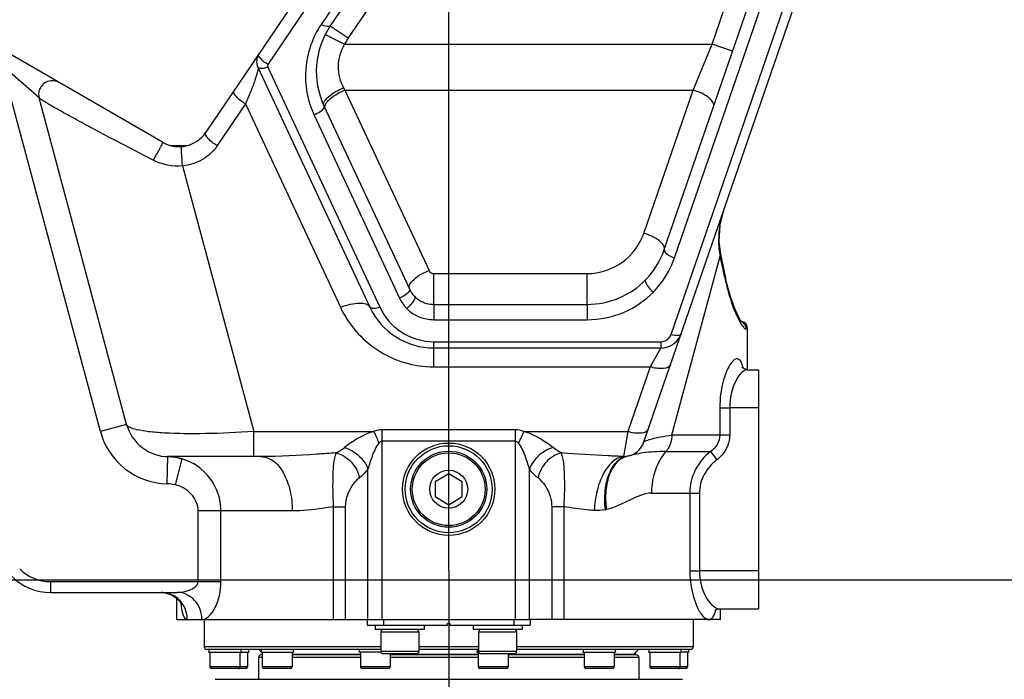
# Model space of a CAD drawing. Header units: millimetres. Extents: x 0 to 5940, y 0 to 4200.
# Tile 81 of 87: x 3550 to 3731, y 3141 to 3263. Entities that reach past the tile are written whole.
import ezdxf

# ---------------------------------------------------------------- set-up
doc = ezdxf.new("R2010")
doc.units = ezdxf.units.MM
doc.header["$LTSCALE"] = 326.7
doc.linetypes.add('CENTER', pattern=[0.6, 0.375, -0.075, 0.075, -0.075])
doc.layers.get('0').update_dxf_attribs({"linetype": 'CONTINUOUS'})
for name, color, linetype in [('304102000080DXF_CONTINUOUS_LINE', 7, 'CONTINUOUS'), ('304104000648_DXF_AXIS', 7, 'CONTINUOUS'), ('304104000648DXF_CONTINUOUS_LINE', 7, 'CONTINUOUS'), ('304105000067DXF_CONTINUOUS_LINE', 7, 'CONTINUOUS'), ('304105000183DXF_CONTINUOUS_LINE', 7, 'CONTINUOUS'), ('304302000096DXF_CONTINUOUS_LINE', 7, 'CONTINUOUS'), ('501023000020DXF_CONTINUOUS_LINE', 7, 'CONTINUOUS'), ('501023000094DXF_CONTINUOUS_LINE', 7, 'CONTINUOUS'), ('501023000096DXF_CONTINUOUS_LINE', 7, 'CONTINUOUS'), ('504001000007DXF_CONTINUOUS_LINE', 7, 'CONTINUOUS'), ('604006000001DXF_CONTINUOUS_LINE', 7, 'CONTINUOUS'), ('604006000009DXF_CONTINUOUS_LINE', 7, 'CONTINUOUS'), ('604007000001DXF_CONTINUOUS_LINE', 7, 'CONTINUOUS'), ('626001000001DXF_CONTINUOUS_LINE', 7, 'CONTINUOUS'), ('RB15-1-B-JSZL_DXF_DIMENSION', 7, 'CONTINUOUS')]:
    doc.layers.add(name, color=color, linetype=linetype)
doc.styles.get("Standard").update_dxf_attribs({"font": 'txt', "width": 0.7})
doc.dimstyles.new('DIMSTYLE_11', dxfattribs={"dimtxt": 85, "dimasz": 45, "dimexe": 1.5, "dimexo": 0, "dimgap": 2.125, "dimtad": 1, "dimdec": 1, "dimdsep": 46, "dimtxsty": 'Standard', "dimblk": '_FILLED', "dimblk1": '_FILLED', "dimblk2": '_FILLED', "dimcen": 0.09, "dimclrt": 5, "dimazin": 2, "dimtp": 1.2, "dimtm": 1.2, "dimtfac": 1, "dimtdec": 1, "dimtofl": 0, "dimtmove": 0, "dimatfit": 3, "dimldrblk": '_FILLED', "dimfxl": 0, "dimtolj": 1, "dimarcsym": 0})
doc.dimstyles.new('DIMSTYLE_3', dxfattribs={"dimtxt": 85, "dimasz": 45, "dimexe": 1.5, "dimexo": 0, "dimgap": 2.125, "dimtad": 1, "dimdsep": 46, "dimtxsty": 'Standard', "dimblk": '_FILLED', "dimblk1": '_FILLED', "dimblk2": '_FILLED', "dimcen": 0.09, "dimclrt": 5, "dimazin": 2, "dimtp": 0.5, "dimtm": 0.5, "dimtfac": 1, "dimtofl": 0, "dimtmove": 0, "dimatfit": 3, "dimldrblk": '_FILLED', "dimfxl": 0, "dimtolj": 1, "dimarcsym": 0})
doc.dimstyles.new('DIMSTYLE_4', dxfattribs={"dimtxt": 85, "dimasz": 45, "dimexe": 1.5, "dimexo": 0, "dimgap": 2.125, "dimtad": 0, "dimtih": 1, "dimtoh": 1, "dimdec": 1, "dimdsep": 46, "dimtxsty": 'Standard', "dimblk": '_FILLED', "dimblk1": '_FILLED', "dimblk2": '_FILLED', "dimcen": 0.09, "dimclrt": 5, "dimazin": 2, "dimtp": 0.8, "dimtm": 0.8, "dimtfac": 1, "dimtdec": 1, "dimtofl": 0, "dimtmove": 0, "dimatfit": 3, "dimldrblk": '_FILLED', "dimfxl": 0, "dimtolj": 1, "dimarcsym": 0})
doc.dimstyles.new('DIMSTYLE_7', dxfattribs={"dimtxt": 85, "dimasz": 45, "dimexe": 1.5, "dimexo": 0, "dimgap": 2.125, "dimtad": 0, "dimtih": 1, "dimtoh": 1, "dimdec": 1, "dimdsep": 46, "dimtxsty": 'Standard', "dimblk": '_FILLED', "dimblk1": '_FILLED', "dimblk2": '_FILLED', "dimcen": 0.09, "dimclrt": 5, "dimazin": 2, "dimtp": 1.2, "dimtm": 1.2, "dimtfac": 1, "dimtdec": 1, "dimtofl": 0, "dimtmove": 0, "dimatfit": 3, "dimldrblk": '_FILLED', "dimfxl": 0, "dimtolj": 1, "dimarcsym": 0})
doc.dimstyles.new('DIMSTYLE_8', dxfattribs={"dimtxt": 85, "dimasz": 45, "dimexe": 1.5, "dimexo": 0, "dimgap": 2.125, "dimtad": 0, "dimtih": 1, "dimtoh": 1, "dimdsep": 46, "dimtxsty": 'Standard', "dimblk": '_FILLED', "dimblk1": '_FILLED', "dimblk2": '_FILLED', "dimcen": 0.09, "dimclrt": 5, "dimazin": 2, "dimtp": 1.2, "dimtm": 1.2, "dimtfac": 1, "dimtofl": 0, "dimtmove": 0, "dimatfit": 3, "dimldrblk": '_FILLED', "dimfxl": 0, "dimtolj": 1, "dimarcsym": 0})

# ---------------------------------------------------------------- blocks, each defined once
blk = doc.blocks.new('*D12')
at = {"layer": 'RB15-1-B-JSZL_DXF_DIMENSION', "color": 2, "linetype": 'Continuous', "transparency": 16777216}
blk.add_line((3167.25, 3159.58), (4396.7, 3159.58), dxfattribs=at)
blk = doc.blocks.new('_FILLED')
at = {"color": 0, "linetype": 'ByBlock'}
blk.add_solid([(0, 0), (-1, 0.1667), (-1, -0.1667)], dxfattribs=at)
blk = doc.blocks.new('*D13')
at = {"layer": 'RB15-1-B-JSZL_DXF_DIMENSION', "color": 2, "linetype": 'Continuous', "transparency": 16777216}
blk.add_line((3591.51, 3335.32), (4396.7, 3335.32), dxfattribs=at)
blk = doc.blocks.new('*D17')
at = {"layer": 'RB15-1-B-JSZL_DXF_DIMENSION', "color": 2, "linetype": 'Continuous', "transparency": 16777216}
blk.add_line((4228.9, 2523.27), (4228.9, 3795.36), dxfattribs=at)
blk = doc.blocks.new('*D23')
at = {"layer": 'RB15-1-B-JSZL_DXF_DIMENSION', "color": 2, "linetype": 'Continuous', "transparency": 16777216}
for p, q in [((3503.9, 3293.27), (3503.9, 3475.31)), ((3628.9, 3161.27), (3628.9, 3475.31)), ((3503.9, 3460.31), (3566.4, 3460.31)), ((3628.9, 3460.31), (3566.4, 3460.31)), ((3566.4, 3460.31), (3905.49, 3460.31))]:
    blk.add_line(p, q, dxfattribs=at)
at = {"layer": 'RB15-1-B-JSZL_DXF_DIMENSION', "color": 2, "linetype": 'Continuous', "transparency": 16777216, "xscale": 45, "yscale": 45, "zscale": 45, "rotation": 180}
blk.add_blockref('_FILLED', (3503.9, 3460.31), dxfattribs=at)
at = {"layer": 'RB15-1-B-JSZL_DXF_DIMENSION', "color": 2, "linetype": 'Continuous', "transparency": 16777216, "xscale": 45, "yscale": 45, "zscale": 45}
blk.add_blockref('_FILLED', (3628.9, 3460.31), dxfattribs=at)
blk = doc.blocks.new('*D24')
at = {"layer": 'RB15-1-B-JSZL_DXF_DIMENSION', "color": 2, "linetype": 'Continuous', "transparency": 16777216}
for p, q in [((3457.9, 3247.27), (3407.76, 3247.27)), ((3422.76, 3247.27), (3422.76, 3185.27)), ((3422.76, 3123.27), (3422.76, 3185.27)), ((3422.76, 3185.27), (3422.76, 2878.08)), ((3584.48, 3123.27), (3407.76, 3123.27))]:
    blk.add_line(p, q, dxfattribs=at)
at = {"layer": 'RB15-1-B-JSZL_DXF_DIMENSION', "color": 2, "linetype": 'Continuous', "transparency": 16777216, "xscale": 45, "yscale": 45, "zscale": 45}
for p, rotation in [((3422.76, 3247.27), 90), ((3422.76, 3123.27), 270)]:
    blk.add_blockref('_FILLED', p, dxfattribs=dict(at, rotation=rotation))
blk = doc.blocks.new('*D25')
at = {"layer": 'RB15-1-B-JSZL_DXF_DIMENSION', "color": 2, "linetype": 'Continuous', "transparency": 16777216}
for p, q in [((2718.9, 3042.32), (2718.9, 3639.11)), ((3726.12, 3367.27), (3726.12, 3639.11)), ((2718.9, 3624.11), (3222.51, 3624.11)), ((3726.12, 3624.11), (3222.51, 3624.11))]:
    blk.add_line(p, q, dxfattribs=at)
at = {"layer": 'RB15-1-B-JSZL_DXF_DIMENSION', "color": 2, "linetype": 'Continuous', "transparency": 16777216, "xscale": 45, "yscale": 45, "zscale": 45, "rotation": 180}
blk.add_blockref('_FILLED', (2718.9, 3624.11), dxfattribs=at)
at = {"layer": 'RB15-1-B-JSZL_DXF_DIMENSION', "color": 2, "linetype": 'Continuous', "transparency": 16777216, "xscale": 45, "yscale": 45, "zscale": 45}
blk.add_blockref('_FILLED', (3726.12, 3624.11), dxfattribs=at)

msp = doc.modelspace()

# ---------------------------------------------------------------- linework, layer by layer
at = {"color": 2, "linetype": 'Continuous'}
msp.add_arc((3591.511, 2735.32), 600, 20, 135, dxfattribs=at)
at = {"layer": '304102000080DXF_CONTINUOUS_LINE', "color": 7, "linetype": 'Continuous'}
for p, q in [((3664.831, 3184.965), (3724.699, 3358.801)), ((3660.321, 3354.768), (3584.231, 3241.975)), ((3669.956, 3354.746), (3607.108, 3261.582)), ((3668.568, 3220.384), (3708.495, 3336.319)), ((3576.257, 3240.134), (3541.778, 3260.041)), ((3593.796, 3253.986), (3614.413, 3209.774)), ((3569.64, 3188.197), (3553.527, 3248.329)), ((3605.949, 3246.854), (3621.663, 3213.154)), ((3679.203, 3218.369), (3678.956, 3219.5)), ((3680.047, 3214.331), (3679.815, 3215.411)), ((3683.902, 3198.268), (3683.902, 3205.768)), ((3626.195, 3202.268), (3667.937, 3202.268)), ((3683.89, 3198.268), (3685.902, 3198.268)), ((3685.902, 3198.268), (3685.902, 3154.268)), ((3594.371, 3182.268), (3577.367, 3182.268)), ((3555.618, 3157.268), (3578.942, 3157.268)), ((3578.902, 3152.268), (3578.902, 3156.157)), ((3678.688, 3154.268), (3685.902, 3154.268)), ((3678.902, 3152.268), (3678.902, 3154.268)), ((3578.903, 3152.268), (3613.93, 3152.268)), ((3678.902, 3152.268), (3643.874, 3152.268))]:
    msp.add_line(p, q, dxfattribs=at)
at = {"layer": '304102000080DXF_CONTINUOUS_LINE', "color": 9, "linetype": 'Continuous'}
for p, q in [((3668.754, 3345.811), (3610.424, 3259.345)), ((3677.358, 3258.192), (3701.85, 3329.307)), ((3625.623, 3298.912), (3595.648, 3254.477)), ((3630.448, 3298.912), (3605.45, 3261.855)), ((3669.828, 3204.771), (3702.249, 3298.911)), ((3670.459, 3218.887), (3698.019, 3298.911)), ((3607.108, 3261.582), (3610.424, 3259.345)), ((3606.181, 3260.008), (3609.744, 3258.191)), ((3609.744, 3258.191), (3677.358, 3258.192)), ((3673.864, 3249.738), (3677.358, 3258.192)), ((3681.14, 3256.888), (3677.358, 3258.191)), ((3564.81, 3186.903), (3546.757, 3254.28)), ((3553.527, 3248.329), (3546.757, 3254.28)), ((3595.609, 3253.986), (3616.225, 3209.774)), ((3609.574, 3250.152), (3609.806, 3249.739)), ((3609.806, 3249.739), (3673.864, 3249.738)), ((3609.806, 3249.739), (3625.288, 3216.536)), ((3664.786, 3223.376), (3673.864, 3249.738)), ((3591.507, 3247.233), (3586.304, 3239.52)), ((3591.507, 3247.233), (3608.975, 3209.774)), ((3604.136, 3245.164), (3619.851, 3211.464)), ((3579.935, 3235.801), (3593.042, 3186.887)), ((3669.949, 3186.268), (3678.854, 3219.175)), ((3626.195, 3210.305), (3626.195, 3215.958)), ((3626.195, 3215.958), (3654.385, 3215.958)), ((3654.385, 3210.305), (3654.385, 3215.958)), ((3679.675, 3215.381), (3679.73, 3215.118)), ((3679.676, 3215.381), (3679.73, 3215.118)), ((3679.815, 3215.411), (3679.73, 3215.118)), ((3626.195, 3210.305), (3626.195, 3207.479)), ((3626.195, 3210.305), (3654.385, 3210.305)), ((3654.385, 3210.305), (3654.385, 3207.479)), ((3626.195, 3207.479), (3654.385, 3207.479)), ((3683.603, 3205.768), (3683.902, 3205.768)), ((3626.195, 3198.803), (3626.195, 3203.422)), ((3626.195, 3203.422), (3667.937, 3203.422)), ((3667.937, 3203.422), (3667.937, 3202.268)), ((3667.937, 3202.268), (3665.948, 3198.803)), ((3626.195, 3198.803), (3665.948, 3198.803)), ((3665.948, 3198.803), (3661.844, 3186.887)), ((3678.789, 3191.268), (3678.789, 3186.267)), ((3678.789, 3191.268), (3680.603, 3191.268)), ((3680.603, 3191.268), (3680.603, 3186.268)), ((3685.902, 3191.268), (3680.603, 3191.268)), ((3569.64, 3188.197), (3564.81, 3186.903)), ((3616.634, 3152.268), (3616.634, 3187.21)), ((3641.17, 3187.21), (3616.634, 3187.21)), ((3641.17, 3152.268), (3641.17, 3187.21)), ((3593.042, 3182.268), (3593.042, 3186.887)), ((3593.042, 3186.887), (3615.089, 3186.887)), ((3642.715, 3186.887), (3661.844, 3186.887)), ((3661.844, 3186.887), (3661.054, 3182.299)), ((3669.949, 3186.268), (3680.603, 3186.268)), ((3641.17, 3185.097), (3616.634, 3185.097)), ((3577.178, 3182.27), (3577.059, 3177.271)), ((3579.808, 3181.856), (3578.587, 3177.062)), ((3668.883, 3183.204), (3677.074, 3183.204)), ((3677.074, 3183.204), (3678.23, 3181.672)), ((3614.036, 3152.268), (3614.036, 3179.969)), ((3643.768, 3152.268), (3643.768, 3179.968)), ((3666.218, 3175.544), (3675.032, 3175.544)), ((3673.258, 3175.544), (3673.258, 3161.268)), ((3675.032, 3175.544), (3675.032, 3161.268)), ((3607.669, 3173.051), (3607.669, 3152.268)), ((3607.669, 3173.051), (3609.876, 3173.051)), ((3609.876, 3173.051), (3609.876, 3152.268)), ((3647.928, 3152.268), (3647.928, 3173.051)), ((3650.135, 3173.051), (3647.928, 3173.051)), ((3650.135, 3152.268), (3650.135, 3173.051)), ((3582.804, 3159.268), (3582.804, 3172.268)), ((3600.126, 3172.268), (3582.804, 3172.268)), ((3586.995, 3159.268), (3586.995, 3172.268)), ((3673.258, 3161.268), (3675.032, 3161.268)), ((3685.902, 3161.268), (3675.032, 3161.268)), ((3555.618, 3159.268), (3555.618, 3157.268)), ((3555.618, 3159.268), (3586.995, 3159.268))]:
    msp.add_line(p, q, dxfattribs=at)
at = {"layer": '304102000080DXF_CONTINUOUS_LINE', "color": 7, "linetype": 'Continuous'}
for points in [[(3678.956, 3219.5), (3678.643, 3221.88), (3678.831, 3224.961), (3679.466, 3227.46)], [(3679.815, 3215.411), (3679.57, 3216.625), (3679.203, 3218.369)], [(3682.851, 3207.019), (3682.851, 3207.018), (3682.755, 3207.139), (3682.56, 3207.434), (3682.299, 3207.898), (3681.985, 3208.53), (3681.629, 3209.334), (3681.243, 3210.315), (3680.839, 3211.475), (3680.435, 3212.814), (3680.047, 3214.331)], [(3683.891, 3198.268), (3683.304, 3198.403), (3682.973, 3198.641), (3682.917, 3198.711)], [(3575.988, 3157.268), (3576.757, 3157.2), (3577.917, 3156.827), (3578.823, 3156.239), (3579.42, 3155.611), (3579.716, 3155.144), (3579.788, 3154.989)], [(3677.845, 3153.908), (3677.864, 3153.93), (3678.135, 3154.133), (3678.689, 3154.268)]]:
    msp.add_lwpolyline(points, dxfattribs=at)
msp.add_circle((3628.902, 3176.268), 8.5, dxfattribs=at)
for centre, radius, start, end in [((3619.543, 3253.193), 15, 145.99661, 205.00132), ((3596.062, 3255.042), 2.5, 146.00903, 204.99276), ((3555.942, 3248.977), 2.5, 59.99414, 195.00415), ((3579.257, 3245.33), 6, 240.00164, 325.9946), ((3654.385, 3225.268), 15, 315.82221, 340.99959), ((3626.195, 3215.268), 5, 205.00142, 224.18023), ((3626.195, 3215.268), 13, 204.99777, 270), ((3682.402, 3205.768), 1.5, 0, 77.91067), ((3667.937, 3206.267), 4, 270.00087, 340.99927), ((3577.367, 3190.268), 8, 195, 270), ((3661.049, 3186.268), 4, 279.80207, 340.9965), ((3555.618, 3167.268), 10, 225, 270)]:
    msp.add_arc(centre, radius, start, end, dxfattribs=at)
at = {"layer": '304102000080DXF_CONTINUOUS_LINE', "color": 9, "linetype": 'Continuous'}
for centre, radius, start, end in [((3619.543, 3253.193), 11, 145.99661, 152.97612), ((3695.305, 3222), 16.753, 160.98144, 169.28237), ((3694.987, 3222.068), 16.428, 169.30856, 170.28509), ((3693.084, 3222.038), 14.515, 190.14917, 191.37539), ((3498.23, 3178.052), 185.246, 11.62551, 12.82613), ((3626.234, 3214.449), 7.047, 205.06376, 224.11526), ((3694.508, 3213.767), 13.747, 207.9269, 208.44215), ((3692.717, 3212.788), 11.706, 208.40594, 210.24306), ((3682.102, 3205.768), 1.502, 44.89039, 61.24686), ((3675.396, 3196.785), 7.901, 13.14179, 14.17581), ((3577.367, 3190.268), 13, 195, 268.64112), ((3604.973, 3189.691), 7.456, 295.13258, 309.40022), ((3576.938, 3172.174), 10.099, 87.566, 88.64125), ((3576.938, 3172.18), 10.093, 84.07482, 87.56636), ((3576.94, 3172.209), 10.064, 73.4453, 84.06725), ((3661.29, 3184.991), 2.702, 264.98411, 272.18775), ((3661.295, 3184.855), 2.566, 272.20283, 279.74107), ((3662.422, 3179.157), 3.242, 100.93129, 102.2369), ((3576.894, 3170.396), 6.877, 75.74752, 88.62793), ((3655.665, 3182.196), 9.93, 281.68799, 283.02683), ((3555.618, 3167.268), 8, 225, 270)]:
    msp.add_arc(centre, radius, start, end, dxfattribs=at)
for points, knots in [([(3605.45, 3261.855), (3603.832, 3259.456), (3601.814, 3253.733), (3602.921, 3247.771), (3604.136, 3245.164)], [0, 0, 0, 0, 0.5015581, 1, 1, 1, 1]), ([(3607.108, 3261.582), (3606.993, 3261.411), (3606.257, 3261.428), (3605.78, 3261.673), (3605.45, 3261.855)], [0, 0, 0, 0, 0.3535329, 1, 1, 1, 1]), ([(3609.744, 3258.191), (3609.005, 3256.982), (3608.133, 3254.17), (3608.908, 3251.343), (3609.574, 3250.152)], [0, 0, 0, 0, 0.509672, 1, 1, 1, 1]), ([(3595.648, 3254.477), (3595.148, 3254.753), (3594.517, 3255.191), (3593.812, 3256.177), (3593.99, 3256.44)], [0, 0, 0, 0, 0.6429917, 1, 1, 1, 1]), ([(3593.796, 3253.986), (3593.841, 3253.889), (3593.806, 3253.581), (3593.647, 3252.78), (3593.186, 3251.396), (3592.449, 3249.439), (3591.844, 3248.004), (3591.507, 3247.233)], [0, 0, 0, 0, 0.044492, 0.121415, 0.348875, 0.6479537, 1, 1, 1, 1]), ([(3595.609, 3253.986), (3595.233, 3253.842), (3594.676, 3253.654), (3593.892, 3253.78), (3593.796, 3253.986)], [0, 0, 0, 0, 0.6392602, 1, 1, 1, 1]), ([(3591.507, 3247.233), (3590.883, 3247.58), (3590.094, 3248.126), (3589.213, 3249.359), (3589.435, 3249.688)], [0, 0, 0, 0, 0.6429665, 1, 1, 1, 1]), ([(3605.949, 3246.854), (3605.693, 3247.403), (3607.223, 3249.096), (3608.558, 3249.755), (3609.574, 3250.152)], [0, 0, 0, 0, 0.3570859, 1, 1, 1, 1]), ([(3606.609, 3247.665), (3606.786, 3247.874), (3607.715, 3248.758), (3608.869, 3249.38), (3609.806, 3249.739)], [0, 0, 0, 0, 0.2143315, 1, 1, 1, 1]), ([(3677.647, 3246.746), (3677.846, 3247.324), (3676.315, 3248.916), (3674.891, 3249.448), (3673.865, 3249.739)], [0, 0, 0, 0, 0.3644846, 1, 1, 1, 1]), ([(3574.516, 3236.826), (3572.008, 3238.127), (3568.306, 3240.06), (3563.519, 3242.604), (3560.296, 3244.34), (3557.567, 3245.844), (3555.68, 3246.911), (3554.565, 3247.584), (3554.019, 3247.92), (3553.714, 3248.154), (3553.543, 3248.273), (3553.527, 3248.329)], [0, 0, 0, 0, 0.3538465, 0.5230985, 0.6789903, 0.8123841, 0.9136082, 0.9499158, 0.9762414, 0.9927244, 1, 1, 1, 1]), ([(3605.949, 3246.854), (3605.974, 3246.801), (3606.009, 3246.463), (3605.744, 3246.19), (3605.55, 3246.009)], [0, 0, 0, 0, 0.1804124, 1, 1, 1, 1]), ([(3606.175, 3246.944), (3606.194, 3247.002), (3606.301, 3247.264), (3606.467, 3247.497), (3606.609, 3247.665)], [0, 0, 0, 0, 0.2180356, 1, 1, 1, 1]), ([(3605.55, 3246.009), (3605.459, 3245.924), (3605.03, 3245.576), (3604.534, 3245.316), (3604.136, 3245.164)], [0, 0, 0, 0, 0.2271936, 1, 1, 1, 1]), ([(3586.304, 3239.52), (3585.679, 3239.866), (3584.891, 3240.413), (3584.01, 3241.646), (3584.231, 3241.975)], [0, 0, 0, 0, 0.6429669, 1, 1, 1, 1]), ([(3574.516, 3236.826), (3574.738, 3237.178), (3575.163, 3237.89), (3575.656, 3238.773), (3575.976, 3239.403), (3576.158, 3239.772), (3576.221, 3239.966), (3576.285, 3240.118), (3576.257, 3240.134)], [0, 0, 0, 0, 0.3327747, 0.6644861, 0.8019667, 0.9076283, 0.9746255, 1, 1, 1, 1]), ([(3586.304, 3239.52), (3585.612, 3238.494), (3583.717, 3236.694), (3581.215, 3235.903), (3579.935, 3235.801)], [0, 0, 0, 0, 0.4907678, 1, 1, 1, 1]), ([(3579.935, 3235.801), (3579.896, 3236.206), (3579.829, 3237), (3579.757, 3237.966), (3579.731, 3238.626), (3579.704, 3239.013), (3579.734, 3239.189), (3579.709, 3239.347), (3579.736, 3239.35)], [0, 0, 0, 0, 0.3427672, 0.6738845, 0.809107, 0.9122731, 0.9770566, 1, 1, 1, 1]), ([(3654.385, 3215.958), (3656.677, 3215.959), (3661.27, 3217.441), (3664.076, 3221.316), (3664.786, 3223.376)], [0, 0, 0, 0, 0.5126019, 1, 1, 1, 1]), ([(3668.568, 3220.383), (3668.767, 3220.962), (3667.236, 3222.553), (3665.812, 3223.086), (3664.786, 3223.376)], [0, 0, 0, 0, 0.3644846, 1, 1, 1, 1]), ([(3668.568, 3220.383), (3668.468, 3220.094), (3669.233, 3219.298), (3669.945, 3219.032), (3670.459, 3218.887)], [0, 0, 0, 0, 0.3644636, 1, 1, 1, 1]), ([(3666.577, 3212.575), (3667.017, 3213.028), (3668.647, 3214.901), (3669.856, 3217.137), (3670.459, 3218.887)], [0, 0, 0, 0, 0.2542959, 1, 1, 1, 1]), ([(3621.663, 3213.155), (3621.4, 3213.719), (3622.884, 3215.469), (3624.263, 3216.143), (3625.288, 3216.536)], [0, 0, 0, 0, 0.3619238, 1, 1, 1, 1]), ([(3654.385, 3210.305), (3656.397, 3210.306), (3660.406, 3211.106), (3663.78, 3213.412), (3665.143, 3214.814)], [0, 0, 0, 0, 0.5071886, 1, 1, 1, 1]), ([(3665.143, 3214.814), (3665.06, 3214.729), (3665.088, 3214.333), (3665.547, 3213.561), (3666.114, 3212.945), (3666.577, 3212.575)], [0, 0, 0, 0, 0.1288013, 0.358846, 1, 1, 1, 1]), ([(3679.73, 3215.118), (3679.899, 3214.294), (3680.548, 3211.628), (3681.47, 3209.011), (3682.361, 3207.329)], [0, 0, 0, 0, 0.306505, 1, 1, 1, 1]), ([(3621.663, 3213.155), (3621.795, 3212.872), (3621.053, 3211.997), (3620.363, 3211.661), (3619.851, 3211.464)], [0, 0, 0, 0, 0.3619027, 1, 1, 1, 1]), ([(3654.385, 3207.479), (3656.665, 3207.48), (3661.206, 3208.381), (3665.034, 3210.987), (3666.577, 3212.575)], [0, 0, 0, 0, 0.5071994, 1, 1, 1, 1]), ([(3608.975, 3209.774), (3609.588, 3210.008), (3610.777, 3210.365), (3612.55, 3210.649), (3614.125, 3210.392), (3614.413, 3209.774)], [0, 0, 0, 0, 0.3463069, 0.6400803, 1, 1, 1, 1]), ([(3622.609, 3211.783), (3622.692, 3211.698), (3622.664, 3211.301), (3622.205, 3210.53), (3621.638, 3209.914), (3621.175, 3209.544)], [0, 0, 0, 0, 0.128788, 0.3588351, 1, 1, 1, 1]), ([(3622.609, 3211.783), (3623.288, 3211.084), (3624.548, 3210.428), (3625.858, 3210.306), (3626.195, 3210.306)], [0, 0, 0, 0, 0.7430167, 1, 1, 1, 1]), ([(3608.975, 3209.774), (3610.439, 3206.635), (3615.319, 3200.933), (3622.569, 3198.804), (3626.195, 3198.803)], [0, 0, 0, 0, 0.4885657, 1, 1, 1, 1]), ([(3616.225, 3209.774), (3615.849, 3209.63), (3615.292, 3209.442), (3614.509, 3209.568), (3614.413, 3209.774)], [0, 0, 0, 0, 0.6392597, 1, 1, 1, 1]), ([(3616.225, 3209.774), (3617.073, 3207.956), (3619.898, 3204.656), (3624.096, 3203.423), (3626.195, 3203.422)], [0, 0, 0, 0, 0.4885527, 1, 1, 1, 1]), ([(3621.175, 3209.544), (3622.126, 3208.566), (3623.891, 3207.65), (3625.723, 3207.479), (3626.195, 3207.479)], [0, 0, 0, 0, 0.7430147, 1, 1, 1, 1]), ([(3682.604, 3206.892), (3682.775, 3206.599), (3683.032, 3206.203), (3683.434, 3205.768), (3683.603, 3205.768)], [0, 0, 0, 0, 0.6674121, 1, 1, 1, 1]), ([(3667.937, 3203.422), (3668.354, 3203.422), (3669.189, 3203.692), (3669.699, 3204.397), (3669.828, 3204.771)], [0, 0, 0, 0, 0.5127141, 1, 1, 1, 1]), ([(3669.828, 3204.771), (3670.233, 3204.657), (3670.836, 3204.516), (3671.64, 3204.737), (3671.719, 3204.965)], [0, 0, 0, 0, 0.6358854, 1, 1, 1, 1]), ([(3683.057, 3198.72), (3682.961, 3199.099), (3682.821, 3199.714), (3681.769, 3200.658), (3680.559, 3199.176), (3679.889, 3197.71), (3679.273, 3195.814), (3678.886, 3193.642), (3678.789, 3192.075), (3678.789, 3191.268)], [0, 0, 0, 0, 0.0986495, 0.1591477, 0.3077016, 0.4402478, 0.6058897, 0.7961878, 1, 1, 1, 1]), ([(3669.73, 3199.191), (3669.573, 3198.736), (3667.966, 3198.294), (3666.758, 3198.574), (3665.948, 3198.803)], [0, 0, 0, 0, 0.3641146, 1, 1, 1, 1]), ([(3683.891, 3198.268), (3683.505, 3198.267), (3682.602, 3197.65), (3681.133, 3195.4), (3680.603, 3192.991), (3680.603, 3191.268)], [0, 0, 0, 0, 0.1421364, 0.3638285, 1, 1, 1, 1]), ([(3593.042, 3186.887), (3590.058, 3186.685), (3584.562, 3186.434), (3578.086, 3186.479), (3573.916, 3186.797), (3571.76, 3187.139), (3570.402, 3187.498), (3569.706, 3187.951), (3569.64, 3188.197)], [0, 0, 0, 0, 0.3779682, 0.6954217, 0.8166321, 0.9078122, 0.967846, 1, 1, 1, 1]), ([(3665.626, 3187.275), (3665.469, 3186.819), (3663.862, 3186.377), (3662.654, 3186.658), (3661.844, 3186.887)], [0, 0, 0, 0, 0.3641156, 1, 1, 1, 1]), ([(3615.089, 3186.887), (3614.042, 3186.616), (3612.173, 3185.688), (3610.457, 3184.55), (3609.706, 3183.93)], [0, 0, 0, 0, 0.5260501, 1, 1, 1, 1]), ([(3648.098, 3183.93), (3647.344, 3184.547), (3645.632, 3185.69), (3643.762, 3186.616), (3642.715, 3186.887)], [0, 0, 0, 0, 0.473935, 1, 1, 1, 1]), ([(3664.831, 3184.965), (3664.886, 3185.126), (3665.497, 3185.313), (3666.449, 3185.621), (3668.061, 3185.94), (3669.265, 3186.156), (3669.949, 3186.268)], [0, 0, 0, 0, 0.0958525, 0.3026682, 0.6086313, 1, 1, 1, 1]), ([(3669.949, 3186.268), (3669.949, 3185.978), (3669.863, 3184.889), (3669.418, 3183.805), (3668.883, 3183.204)], [0, 0, 0, 0, 0.2645742, 1, 1, 1, 1]), ([(3678.789, 3186.267), (3678.789, 3185.664), (3678.443, 3184.44), (3677.569, 3183.547), (3677.074, 3183.204)], [0, 0, 0, 0, 0.5004947, 1, 1, 1, 1]), ([(3680.603, 3186.268), (3680.603, 3185.383), (3680.15, 3183.586), (3678.938, 3182.206), (3678.23, 3181.672)], [0, 0, 0, 0, 0.4995988, 1, 1, 1, 1]), ([(3609.706, 3183.93), (3610.196, 3183.793), (3612.038, 3183.017), (3613.565, 3181.379), (3614.036, 3179.968)], [0, 0, 0, 0, 0.2550473, 1, 1, 1, 1]), ([(3616.055, 3184.774), (3615.758, 3184.44), (3615.344, 3183.634), (3614.675, 3182.03), (3614.267, 3180.792), (3614.036, 3179.969)], [0, 0, 0, 0, 0.2560885, 0.5096512, 1, 1, 1, 1]), ([(3643.768, 3179.968), (3643.536, 3180.792), (3643.129, 3182.03), (3642.46, 3183.634), (3642.046, 3184.44), (3641.749, 3184.774)], [0, 0, 0, 0, 0.4903615, 0.7439276, 1, 1, 1, 1]), ([(3648.098, 3183.93), (3647.608, 3183.793), (3645.766, 3183.017), (3644.239, 3181.379), (3643.768, 3179.968)], [0, 0, 0, 0, 0.255048, 1, 1, 1, 1]), ([(3586.995, 3172.268), (3586.993, 3174.392), (3585.571, 3178.723), (3581.809, 3181.267), (3579.808, 3181.856)], [0, 0, 0, 0, 0.5044992, 1, 1, 1, 1]), ([(3608.14, 3182.941), (3606.981, 3182.858), (3602.397, 3182.532), (3597.804, 3182.268), (3594.371, 3182.268)], [0, 0, 0, 0, 0.2528712, 1, 1, 1, 1]), ([(3594.371, 3182.268), (3595.148, 3182.268), (3596.882, 3181.582), (3598.689, 3179.23), (3599.861, 3176.006), (3600.126, 3173.552), (3600.126, 3172.268)], [0, 0, 0, 0, 0.1861532, 0.4146704, 0.6922965, 1, 1, 1, 1]), ([(3608.139, 3182.941), (3607.724, 3181.695), (3607.497, 3178.336), (3607.546, 3175.044), (3607.669, 3173.051)], [0, 0, 0, 0, 0.3967463, 1, 1, 1, 1]), ([(3608.139, 3182.941), (3609.193, 3182.717), (3611.185, 3181.499), (3612.262, 3179.452), (3612.469, 3178.361)], [0, 0, 0, 0, 0.4925055, 1, 1, 1, 1]), ([(3649.665, 3182.94), (3648.611, 3182.717), (3646.619, 3181.499), (3645.542, 3179.452), (3645.335, 3178.361)], [0, 0, 0, 0, 0.4925039, 1, 1, 1, 1]), ([(3661.054, 3182.299), (3660.113, 3182.323), (3656.313, 3182.466), (3652.519, 3182.736), (3649.665, 3182.941)], [0, 0, 0, 0, 0.247537, 1, 1, 1, 1]), ([(3650.135, 3173.051), (3650.257, 3175.044), (3650.307, 3178.336), (3650.08, 3181.695), (3649.665, 3182.941)], [0, 0, 0, 0, 0.6032491, 1, 1, 1, 1]), ([(3661.054, 3182.299), (3659.458, 3182.078), (3657.347, 3179.595), (3656.085, 3175.932), (3655.745, 3173.566), (3655.696, 3172.338)], [0, 0, 0, 0, 0.4069557, 0.689794, 1, 1, 1, 1]), ([(3661.73, 3182.326), (3661.021, 3182.204), (3659.547, 3181.349), (3658.189, 3178.994), (3657.506, 3175.92), (3657.541, 3173.652), (3657.677, 3172.472)], [0, 0, 0, 0, 0.1874285, 0.4146452, 0.6904317, 1, 1, 1, 1]), ([(3661.735, 3182.325), (3661.038, 3182.174), (3659.613, 3181.284), (3658.317, 3178.939), (3657.691, 3175.905), (3657.755, 3173.678), (3657.903, 3172.522)], [0, 0, 0, 0, 0.1886412, 0.4164213, 0.6915515, 1, 1, 1, 1]), ([(3668.883, 3183.204), (3667.461, 3183.203), (3665.51, 3183.123), (3663.164, 3182.69), (3662.24, 3182.424), (3661.807, 3182.34)], [0, 0, 0, 0, 0.5969106, 0.8152075, 1, 1, 1, 1]), ([(3668.883, 3183.204), (3668.455, 3182.722), (3666.868, 3180.473), (3666.218, 3177.637), (3666.218, 3175.544)], [0, 0, 0, 0, 0.2352932, 1, 1, 1, 1]), ([(3677.074, 3183.204), (3675.924, 3182.298), (3673.975, 3179.974), (3673.258, 3177.007), (3673.258, 3175.544)], [0, 0, 0, 0, 0.5000526, 1, 1, 1, 1]), ([(3678.23, 3181.672), (3677.284, 3180.958), (3675.655, 3179.126), (3675.032, 3176.726), (3675.032, 3175.544)], [0, 0, 0, 0, 0.5006538, 1, 1, 1, 1]), ([(3614.036, 3179.969), (3613.916, 3179.809), (3613.449, 3179.223), (3612.907, 3178.694), (3612.469, 3178.361)], [0, 0, 0, 0, 0.266295, 1, 1, 1, 1]), ([(3645.335, 3178.361), (3645.195, 3178.467), (3644.616, 3178.945), (3644.112, 3179.509), (3643.768, 3179.968)], [0, 0, 0, 0, 0.2348158, 1, 1, 1, 1]), ([(3612.469, 3178.361), (3612.146, 3178.116), (3610.702, 3176.724), (3609.876, 3174.647), (3609.876, 3173.051)], [0, 0, 0, 0, 0.2026887, 1, 1, 1, 1]), ([(3647.928, 3173.051), (3647.928, 3173.676), (3647.607, 3175.677), (3646.439, 3177.523), (3645.335, 3178.361)], [0, 0, 0, 0, 0.3107177, 1, 1, 1, 1]), ([(3582.804, 3172.268), (3582.804, 3173.386), (3581.788, 3175.67), (3579.682, 3176.783), (3578.587, 3177.062)], [0, 0, 0, 0, 0.4975883, 1, 1, 1, 1]), ([(3666.218, 3175.544), (3664.822, 3175.543), (3662.053, 3174.166), (3659.418, 3172.873), (3657.903, 3172.522)], [0, 0, 0, 0, 0.4730664, 1, 1, 1, 1]), ([(3607.669, 3173.051), (3607.022, 3172.94), (3604.526, 3172.537), (3601.998, 3172.268), (3600.126, 3172.268)], [0, 0, 0, 0, 0.25967, 1, 1, 1, 1]), ([(3655.696, 3172.338), (3655.242, 3172.369), (3653.38, 3172.531), (3651.529, 3172.812), (3650.135, 3173.051)], [0, 0, 0, 0, 0.2431553, 1, 1, 1, 1]), ([(3673.258, 3161.268), (3673.258, 3159.081), (3673.822, 3156.038), (3675.341, 3153.13), (3676.387, 3152.242), (3676.821, 3152.268)], [0, 0, 0, 0, 0.6490411, 0.870941, 1, 1, 1, 1]), ([(3675.032, 3161.268), (3675.032, 3159.527), (3675.649, 3157.078), (3677.298, 3154.853), (3678.272, 3154.269), (3678.689, 3154.268)], [0, 0, 0, 0, 0.6266303, 0.8500089, 1, 1, 1, 1]), ([(3578.942, 3157.268), (3579.687, 3157.268), (3581.075, 3157.498), (3582.804, 3158.501), (3582.804, 3159.268)], [0, 0, 0, 0, 0.4931743, 1, 1, 1, 1]), ([(3583.484, 3152.268), (3583.924, 3152.268), (3584.94, 3152.857), (3586.489, 3155.162), (3586.995, 3157.568), (3586.995, 3159.268)], [0, 0, 0, 0, 0.1591112, 0.3859764, 1, 1, 1, 1]), ([(3580.797, 3152.268), (3580.797, 3153.099), (3580.391, 3154.777), (3579.227, 3156.058), (3578.541, 3156.505)], [0, 0, 0, 0, 0.5039417, 1, 1, 1, 1]), ([(3583.484, 3152.268), (3583.484, 3153.527), (3582.621, 3156.083), (3580.118, 3157.268), (3578.942, 3157.268)], [0, 0, 0, 0, 0.5169552, 1, 1, 1, 1]), ([(3579.615, 3155.269), (3579.695, 3154.529), (3579.757, 3153.543), (3580.431, 3152.268), (3580.797, 3152.268)], [0, 0, 0, 0, 0.6700797, 1, 1, 1, 1]), ([(3676.821, 3152.268), (3676.952, 3152.275), (3677.679, 3152.569), (3677.886, 3153.433), (3678.032, 3154.026)], [0, 0, 0, 0, 0.177708, 1, 1, 1, 1])]:
    msp.add_open_spline(points, degree=3, knots=knots, dxfattribs=at)
for points in [[(3595.648, 3254.477), (3595.556, 3254.341), (3595.54, 3254.134), (3595.609, 3253.986)], [(3606.18, 3246.358), (3606.098, 3246.535), (3606.114, 3246.758), (3606.175, 3246.944)], [(3579.935, 3235.801), (3578.105, 3235.63), (3576.148, 3235.98), (3574.516, 3236.826)], [(3678.794, 3224.84), (3678.492, 3223.079), (3678.481, 3221.239), (3678.796, 3219.48)], [(3678.956, 3219.5), (3678.981, 3219.389), (3678.924, 3219.264), (3678.854, 3219.176)], [(3625.288, 3216.536), (3625.44, 3216.211), (3625.837, 3215.958), (3626.195, 3215.958)], [(3683.166, 3206.828), (3683.436, 3206.557), (3683.603, 3206.15), (3683.603, 3205.768)], [(3616.634, 3187.21), (3616.108, 3187.209), (3615.574, 3187.091), (3615.089, 3186.887)], [(3642.715, 3186.887), (3642.23, 3187.091), (3641.696, 3187.209), (3641.17, 3187.21)], [(3615.089, 3186.887), (3615.443, 3186.198), (3615.763, 3185.491), (3616.055, 3184.774)], [(3642.715, 3186.887), (3642.361, 3186.198), (3642.041, 3185.491), (3641.749, 3184.774)], [(3616.634, 3185.097), (3616.413, 3185.096), (3616.201, 3184.939), (3616.055, 3184.774)], [(3641.749, 3184.774), (3641.602, 3184.939), (3641.391, 3185.096), (3641.17, 3185.097)], [(3649.665, 3182.941), (3649.105, 3183.202), (3648.575, 3183.538), (3648.098, 3183.93)], [(3577.367, 3182.268), (3578.192, 3182.268), (3579.028, 3182.125), (3579.808, 3181.856)], [(3657.677, 3172.472), (3657.029, 3172.338), (3656.356, 3172.294), (3655.696, 3172.338)], [(3578.541, 3156.505), (3577.796, 3156.99), (3576.875, 3157.268), (3575.987, 3157.268)]]:
    msp.add_open_spline(points, degree=3, dxfattribs=at)
at = {"layer": '304104000648_DXF_AXIS', "color": 7, "linetype": 'CENTER'}
msp.add_line((3628.902, 3161.268), (3628.902, 3103.268), dxfattribs=at)
at = {"layer": '304104000648DXF_CONTINUOUS_LINE', "color": 7, "linetype": 'Continuous'}
msp.add_line((3585.902, 3141.268), (3671.902, 3141.268), dxfattribs=at)
at = {"layer": '304105000067DXF_CONTINUOUS_LINE', "color": 7, "linetype": 'Continuous'}
for p, q in [((3613.902, 3152.268), (3613.902, 3151.268)), ((3613.902, 3151.268), (3628.652, 3151.268)), ((3613.93, 3152.268), (3643.874, 3152.268)), ((3628.652, 3151.268), (3628.652, 3151.568)), ((3629.152, 3151.568), (3628.652, 3151.568)), ((3629.152, 3151.268), (3629.152, 3151.568)), ((3629.152, 3151.268), (3643.902, 3151.268)), ((3643.902, 3152.268), (3643.902, 3151.268))]:
    msp.add_line(p, q, dxfattribs=at)
at = {"layer": '304105000067DXF_CONTINUOUS_LINE', "color": 9, "linetype": 'Continuous'}
for p, q in [((3616.902, 3152.268), (3616.902, 3151.268)), ((3640.902, 3152.268), (3640.902, 3151.268))]:
    msp.add_line(p, q, dxfattribs=at)
at = {"layer": '304105000183DXF_CONTINUOUS_LINE', "color": 7, "linetype": 'Continuous'}
msp.add_line((3577.675, 3239.555), (3580.823, 3239.555), dxfattribs=at)
at = {"layer": '304302000096DXF_CONTINUOUS_LINE', "color": 7, "linetype": 'Continuous'}
for p, q in [((3583.902, 3152.268), (3583.902, 3147.268)), ((3673.902, 3152.268), (3673.902, 3147.268)), ((3585.048, 3146.768), (3584.4, 3146.768)), ((3594.623, 3146.768), (3585.633, 3146.768)), ((3593.902, 3145.268), (3593.902, 3141.268)), ((3593.952, 3146.768), (3594.347, 3146.373)), ((3594.575, 3145.768), (3594.4, 3145.768)), ((3594.474, 3146.245), (3594.575, 3146.145)), ((3613.188, 3146.768), (3596.456, 3146.768)), ((3600.075, 3145.868), (3612.651, 3145.868)), ((3612.651, 3145.768), (3600.075, 3145.768)), ((3616.402, 3146.768), (3615.964, 3146.768)), ((3618.151, 3145.868), (3634.346, 3145.868)), ((3634.346, 3145.768), (3618.151, 3145.768)), ((3634.402, 3146.768), (3623.402, 3146.768)), ((3639.846, 3145.868), (3653.844, 3145.868)), ((3653.844, 3145.768), (3639.846, 3145.768)), ((3657.064, 3146.768), (3641.402, 3146.768)), ((3670.525, 3146.768), (3659.344, 3146.768)), ((3659.344, 3145.868), (3662.952, 3145.868)), ((3663.403, 3145.768), (3659.344, 3145.768)), ((3663.852, 3146.768), (3662.952, 3145.868)), ((3663.902, 3145.268), (3663.902, 3141.268)), ((3673.404, 3146.768), (3671.442, 3146.768))]:
    msp.add_line(p, q, dxfattribs=at)
at = {"layer": '304302000096DXF_CONTINUOUS_LINE', "color": 9, "linetype": 'Continuous'}
for p, q in [((3616.402, 3147.268), (3583.902, 3147.268)), ((3634.402, 3147.268), (3623.402, 3147.268)), ((3673.902, 3147.268), (3641.402, 3147.268)), ((3594.574, 3145.268), (3593.902, 3145.268)), ((3612.651, 3145.268), (3600.075, 3145.268)), ((3634.346, 3145.268), (3618.151, 3145.268)), ((3653.844, 3145.268), (3639.846, 3145.268)), ((3663.902, 3145.268), (3659.344, 3145.268))]:
    msp.add_line(p, q, dxfattribs=at)
at = {"layer": '304302000096DXF_CONTINUOUS_LINE', "color": 7, "linetype": 'Continuous'}
for centre, start, end in [((3584.402, 3147.268), 180, 270), ((3673.402, 3147.268), 270, 360), ((3594.402, 3145.268), 90, 180), ((3600.902, 3145.568), 143.1301, 155.89483), ((3663.402, 3145.268), 0, 90)]:
    msp.add_arc(centre, 0.5, start, end, dxfattribs=at)
at = {"layer": '501023000020DXF_CONTINUOUS_LINE', "color": 7, "linetype": 'Continuous'}
for p, q in [((3616.402, 3149.968), (3616.402, 3146.368)), ((3623.402, 3149.968), (3616.402, 3149.968)), ((3623.402, 3149.968), (3623.402, 3146.368)), ((3634.402, 3149.968), (3634.402, 3146.368)), ((3641.402, 3149.968), (3634.402, 3149.968)), ((3641.402, 3149.968), (3641.402, 3146.368)), ((3623.002, 3145.968), (3616.802, 3145.968)), ((3641.002, 3145.968), (3634.802, 3145.968))]:
    msp.add_line(p, q, dxfattribs=at)
at = {"layer": '501023000020DXF_CONTINUOUS_LINE', "color": 9, "linetype": 'Continuous'}
for p, q in [((3623.402, 3146.368), (3616.402, 3146.368)), ((3641.402, 3146.368), (3634.402, 3146.368))]:
    msp.add_line(p, q, dxfattribs=at)
at = {"layer": '501023000020DXF_CONTINUOUS_LINE', "color": 7, "linetype": 'Continuous'}
for centre, start, end in [((3616.802, 3146.368), 180, 270), ((3623.002, 3146.368), 270, 360), ((3634.802, 3146.368), 180, 270), ((3641.002, 3146.368), 270, 360)]:
    msp.add_arc(centre, 0.4, start, end, dxfattribs=at)
at = {"layer": '501023000094DXF_CONTINUOUS_LINE', "color": 7, "linetype": 'Continuous'}
for p, q in [((3601.626, 3145.768), (3601.626, 3145.868)), ((3604.626, 3145.768), (3604.626, 3145.868)), ((3610.179, 3145.868), (3610.179, 3145.768)), ((3621.354, 3145.868), (3621.354, 3145.768)), ((3624.354, 3145.868), (3624.354, 3145.768)), ((3633.45, 3145.868), (3633.45, 3145.768)), ((3644.625, 3145.868), (3644.625, 3145.768)), ((3647.625, 3145.868), (3647.625, 3145.768)), ((3653.177, 3145.868), (3653.177, 3145.768)), ((3660.806, 3145.868), (3660.806, 3145.768))]:
    msp.add_line(p, q, dxfattribs=at)
at = {"layer": '501023000096DXF_CONTINUOUS_LINE', "color": 7, "linetype": 'Continuous'}
for p, q in [((3584.959, 3146.221), (3584.959, 3143.568)), ((3590.459, 3146.221), (3590.459, 3143.568)), ((3591.881, 3146.221), (3591.881, 3143.568)), ((3594.575, 3146.221), (3594.575, 3143.568)), ((3600.075, 3146.221), (3600.075, 3143.568)), ((3612.651, 3146.221), (3612.651, 3143.568)), ((3618.151, 3145.968), (3618.151, 3143.568)), ((3634.346, 3146.221), (3634.346, 3143.568)), ((3639.846, 3145.968), (3639.846, 3143.568)), ((3653.844, 3146.221), (3653.844, 3143.568)), ((3659.344, 3146.221), (3659.344, 3143.568)), ((3663.229, 3146.145), (3663.229, 3145.768)), ((3665.923, 3146.221), (3665.923, 3143.568)), ((3671.423, 3146.221), (3671.423, 3143.568)), ((3672.845, 3146.221), (3672.845, 3143.568)), ((3590.159, 3143.268), (3585.259, 3143.268)), ((3591.581, 3143.268), (3590.159, 3143.268)), ((3599.775, 3143.268), (3594.875, 3143.268)), ((3617.851, 3143.268), (3612.951, 3143.268)), ((3639.546, 3143.268), (3634.646, 3143.268)), ((3659.044, 3143.268), (3654.144, 3143.268)), ((3671.123, 3143.268), (3666.223, 3143.268)), ((3672.545, 3143.268), (3671.123, 3143.268))]:
    msp.add_line(p, q, dxfattribs=at)
at = {"layer": '501023000096DXF_CONTINUOUS_LINE', "color": 9, "linetype": 'Continuous'}
for p, q in [((3590.459, 3143.568), (3584.959, 3143.568)), ((3591.881, 3143.568), (3590.459, 3143.568)), ((3600.075, 3143.568), (3594.575, 3143.568)), ((3618.151, 3143.568), (3612.651, 3143.568)), ((3639.846, 3143.568), (3634.346, 3143.568)), ((3659.344, 3143.568), (3653.844, 3143.568)), ((3671.423, 3143.568), (3665.923, 3143.568)), ((3672.845, 3143.568), (3671.423, 3143.568))]:
    msp.add_line(p, q, dxfattribs=at)
at = {"layer": '501023000096DXF_CONTINUOUS_LINE', "color": 7, "linetype": 'Continuous'}
for centre, start, end in [((3585.259, 3143.568), 180, 270), ((3590.159, 3143.568), 270, 360), ((3591.581, 3143.568), 270, 360), ((3594.875, 3143.568), 180, 270), ((3599.775, 3143.568), 270, 360), ((3612.951, 3143.568), 180, 270), ((3617.851, 3143.568), 270, 360), ((3634.646, 3143.568), 180, 270), ((3639.546, 3143.568), 270, 360), ((3654.144, 3143.568), 180, 270), ((3659.044, 3143.568), 270, 360), ((3666.223, 3143.568), 180, 270), ((3671.123, 3143.568), 270, 360), ((3672.545, 3143.568), 270, 360)]:
    msp.add_arc(centre, 0.3, start, end, dxfattribs=at)
at = {"layer": '504001000007DXF_CONTINUOUS_LINE', "color": 7, "linetype": 'Continuous'}
for p, q in [((3615.402, 3151.268), (3615.402, 3150.468)), ((3624.402, 3151.268), (3624.402, 3150.468)), ((3633.402, 3151.268), (3633.402, 3150.468)), ((3642.402, 3151.268), (3642.402, 3150.468)), ((3624.402, 3150.468), (3615.402, 3150.468)), ((3642.402, 3150.468), (3633.402, 3150.468))]:
    msp.add_line(p, q, dxfattribs=at)
at = {"layer": '604006000001DXF_CONTINUOUS_LINE', "color": 7, "linetype": 'Continuous'}
for p, q in [((3616.621, 3150.468), (3616.402, 3150.018)), ((3616.402, 3150.018), (3623.402, 3150.018)), ((3616.402, 3150.018), (3616.505, 3149.968)), ((3623.183, 3150.468), (3623.402, 3150.018)), ((3623.402, 3150.018), (3623.298, 3149.968)), ((3634.621, 3150.468), (3634.402, 3150.018)), ((3634.402, 3150.018), (3641.402, 3150.018)), ((3634.402, 3150.018), (3634.505, 3149.968)), ((3641.183, 3150.468), (3641.402, 3150.018)), ((3641.402, 3150.018), (3641.298, 3149.968))]:
    msp.add_line(p, q, dxfattribs=at)
at = {"layer": '604006000009DXF_CONTINUOUS_LINE', "color": 7, "linetype": 'Continuous'}
for p, q in [((3584.828, 3146.768), (3584.709, 3146.282)), ((3584.709, 3146.282), (3590.709, 3146.282)), ((3584.709, 3146.282), (3584.959, 3146.221)), ((3585.633, 3146.768), (3584.828, 3146.768)), ((3590.709, 3146.282), (3590.459, 3146.221)), ((3590.59, 3146.768), (3590.709, 3146.282)), ((3590.709, 3146.282), (3592.131, 3146.282)), ((3592.131, 3146.282), (3591.881, 3146.221)), ((3592.012, 3146.768), (3592.131, 3146.282)), ((3594.444, 3146.768), (3594.325, 3146.282)), ((3594.325, 3146.282), (3600.325, 3146.282)), ((3594.325, 3146.282), (3594.575, 3146.221)), ((3596.456, 3146.768), (3594.494, 3146.768)), ((3600.325, 3146.282), (3600.075, 3146.221)), ((3600.205, 3146.768), (3600.325, 3146.282)), ((3612.401, 3146.282), (3612.521, 3146.768)), ((3616.413, 3146.282), (3612.401, 3146.282)), ((3612.651, 3146.221), (3612.401, 3146.282)), ((3616.053, 3146.768), (3613.188, 3146.768)), ((3634.215, 3146.768), (3634.096, 3146.282)), ((3634.096, 3146.282), (3634.413, 3146.282)), ((3634.096, 3146.282), (3634.346, 3146.221)), ((3653.714, 3146.768), (3653.594, 3146.282)), ((3653.594, 3146.282), (3659.594, 3146.282)), ((3653.594, 3146.282), (3653.844, 3146.221)), ((3659.344, 3146.768), (3657.064, 3146.768)), ((3659.594, 3146.282), (3659.344, 3146.221)), ((3659.475, 3146.768), (3659.594, 3146.282)), ((3663.479, 3146.282), (3663.33, 3146.245)), ((3663.479, 3146.282), (3663.366, 3146.282)), ((3663.457, 3146.373), (3663.479, 3146.282)), ((3665.792, 3146.768), (3665.673, 3146.282)), ((3665.673, 3146.282), (3671.673, 3146.282)), ((3665.673, 3146.282), (3665.923, 3146.221)), ((3671.554, 3146.768), (3670.525, 3146.768)), ((3671.673, 3146.282), (3671.423, 3146.221)), ((3671.554, 3146.768), (3671.673, 3146.282)), ((3673.095, 3146.282), (3671.673, 3146.282)), ((3673.095, 3146.282), (3672.845, 3146.221)), ((3672.976, 3146.768), (3673.095, 3146.282))]:
    msp.add_line(p, q, dxfattribs=at)
at = {"layer": '604007000001DXF_CONTINUOUS_LINE', "color": 7, "linetype": 'Continuous'}
msp.add_circle((3628.902, 3176.268), 8, dxfattribs=at)
at = {"layer": '626001000001DXF_CONTINUOUS_LINE', "color": 7, "linetype": 'Continuous'}
for p, q in [((3628.902, 3179.118), (3626.402, 3177.636)), ((3631.402, 3177.636), (3628.902, 3179.118)), ((3626.402, 3177.636), (3626.402, 3174.899)), ((3631.402, 3174.899), (3631.402, 3177.636)), ((3626.402, 3174.899), (3628.902, 3173.418)), ((3628.902, 3173.418), (3631.402, 3174.899))]:
    msp.add_line(p, q, dxfattribs=at)
for radius in [7, 3.5]:
    msp.add_circle((3628.902, 3176.268), radius, dxfattribs=at)
at = {"layer": '626001000001DXF_CONTINUOUS_LINE', "color": 9, "linetype": 'Continuous'}
msp.add_circle((3628.902, 3176.268), 6.7, dxfattribs=at)

# ---------------------------------------------------------------- dimensions: what is measured, and where the dimension line sits
at = {"layer": 'RB15-1-B-JSZL_DXF_DIMENSION', "color": 2, "linetype": 'Continuous'}
for feature_location, offset, dtype, origin, dimstyle, override, picture, middle in [((4228.902, 2523.268), (0, 1272.095), 1, (2718.902, 2523.268), 'DIMSTYLE_8', {"dimgap": 21.249823, "dimtad": 1, "dimtih": 0, "dimtoh": 0}, '*D17', (4207.652, 3837.863)), ((3591.511, 3335.32), (805.187, 0), 0, (3591.511, 2197.768), 'DIMSTYLE_7', {"dimgap": 21.250169, "dimtad": 1, "dimtih": 0, "dimtoh": 0}, '*D13', (4439.198, 3356.57)), ((3167.247, 3159.584), (1229.451, 0), 0, (3167.247, 2197.768), 'DIMSTYLE_4', {"dimgap": 21.249982, "dimtad": 1, "dimtih": 0, "dimtoh": 0}, '*D12', (4439.198, 3180.834))]:
    dim = msp.add_ordinate_dim(feature_location=feature_location, offset=offset, dtype=dtype, origin=origin, dimstyle=dimstyle, override=override, dxfattribs=at)
    dim.commit()
    dim.dimension.update_dxf_attribs({"geometry": picture, "text_midpoint": middle})
dim = msp.add_linear_dim(base=(3726.116, 3624.111), p1=(2718.902, 3042.317), p2=(3726.116, 3367.268), dimstyle='DIMSTYLE_11', dxfattribs=at)
dim.commit()
dim.dimension.update_dxf_attribs({"geometry": '*D25', "text_midpoint": (3186.165, 3624.111), "dimtype": 160})
for base, p1, p2, angle, picture, middle in [((3503.902, 3460.307), (3628.902, 3161.268), (3503.902, 3293.268), 180, '*D23', (3726.991, 3460.307)), ((3422.756, 3247.268), (3584.479, 3123.268), (3457.902, 3247.268), 90, '*D24', (3422.756, 2878.084))]:
    dim = msp.add_linear_dim(base=base, p1=p1, p2=p2, angle=angle, dimstyle='DIMSTYLE_3', dxfattribs=at)
    dim.commit()
    dim.dimension.update_dxf_attribs({"geometry": picture, "text_midpoint": middle, "dimtype": 160})

doc.saveas('drawing.dxf')
